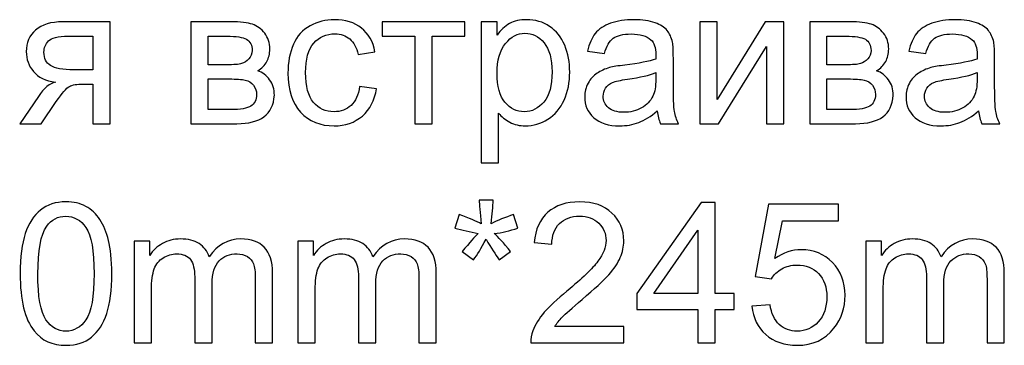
# Model space of a CAD drawing. Header units: centimetres. Extents: x -29.6 to 29.7, y -21 to 21.
# Tile 6 of 24: x 14.3 to 17.8, y -12.5 to -11.3. Entities that reach past the tile are written whole.
import ezdxf

# ---------------------------------------------------------------- set-up
doc = ezdxf.new("R2010")
doc.units = ezdxf.units.CM
doc.header["$MEASUREMENT"] = 0
doc.layers.add('06___PRT_ALL_SURFS', color=7, linetype='Continuous')

msp = doc.modelspace()

# ---------------------------------------------------------------- linework, layer by layer
at = {"layer": '06___PRT_ALL_SURFS'}
for points, knots in [([(14.62622, -11.33932), (14.62622, -11.33932), (14.62622, -11.6993), (14.62622, -11.6993), (14.62622, -11.6993), (14.56518, -11.6993), (14.56518, -11.6993), (14.56518, -11.6993), (14.56518, -11.55919), (14.56518, -11.55919), (14.56518, -11.55919), (14.53004, -11.55919), (14.53004, -11.55919), (14.50865, -11.55919), (14.49269, -11.56197), (14.48218, -11.56763), (14.47165, -11.57329), (14.45628, -11.59098), (14.43605, -11.62093), (14.43605, -11.62093), (14.38241, -11.6993), (14.38241, -11.6993), (14.38241, -11.6993), (14.30681, -11.6993), (14.30681, -11.6993), (14.30681, -11.6993), (14.3727, -11.60266), (14.3727, -11.60266), (14.39281, -11.57306), (14.41293, -11.55642), (14.43293, -11.5526), (14.39813, -11.54786), (14.37224, -11.53526), (14.35536, -11.51492), (14.33848, -11.49457), (14.33004, -11.47111), (14.33004, -11.44463), (14.33004, -11.4133), (14.34103, -11.38798), (14.3631, -11.36856), (14.38518, -11.34903), (14.4172, -11.33932), (14.45905, -11.33932), (14.45905, -11.33932), (14.62622, -11.33932), (14.62622, -11.33932)], [0, 0, 0, 0, 0.0666667, 0.0666667, 0.0666667, 0.1333333, 0.1333333, 0.1333333, 0.2, 0.2, 0.2, 0.2666667, 0.2666667, 0.2666667, 0.3333333, 0.3333333, 0.3333333, 0.4, 0.4, 0.4, 0.4666667, 0.4666667, 0.4666667, 0.5333333, 0.5333333, 0.5333333, 0.6, 0.6, 0.6, 0.6666667, 0.6666667, 0.6666667, 0.7333333, 0.7333333, 0.7333333, 0.8, 0.8, 0.8, 0.8666667, 0.8666667, 0.8666667, 0.9333333, 0.9333333, 0.9333333, 1, 1, 1, 1]), ([(14.91083, -11.33932), (14.91083, -11.33932), (15.05129, -11.33932), (15.05129, -11.33932), (15.08574, -11.33932), (15.1114, -11.3422), (15.12828, -11.34799), (15.14504, -11.35377), (15.15949, -11.36429), (15.17152, -11.37966), (15.18365, -11.39515), (15.18966, -11.41353), (15.18966, -11.43503), (15.18966, -11.45226), (15.18608, -11.46729), (15.17903, -11.48), (15.17186, -11.49283), (15.16123, -11.50359), (15.14689, -11.51214), (15.16377, -11.5178), (15.17776, -11.52833), (15.18897, -11.54382), (15.20007, -11.55919), (15.20562, -11.57757), (15.20562, -11.59873), (15.20342, -11.63283), (15.19117, -11.65815), (15.16909, -11.67456), (15.14701, -11.69109), (15.11487, -11.6993), (15.07279, -11.6993), (15.07279, -11.6993), (14.91083, -11.6993), (14.91083, -11.6993), (14.91083, -11.6993), (14.91083, -11.33932), (14.91083, -11.33932)], [0, 0, 0, 0, 0.0833333, 0.0833333, 0.0833333, 0.1666667, 0.1666667, 0.1666667, 0.25, 0.25, 0.25, 0.3333333, 0.3333333, 0.3333333, 0.4166667, 0.4166667, 0.4166667, 0.5, 0.5, 0.5, 0.5833333, 0.5833333, 0.5833333, 0.6666667, 0.6666667, 0.6666667, 0.75, 0.75, 0.75, 0.8333333, 0.8333333, 0.8333333, 0.9166667, 0.9166667, 0.9166667, 1, 1, 1, 1]), ([(15.50676, -11.56752), (15.50676, -11.56752), (15.56642, -11.57584), (15.56642, -11.57584), (15.55982, -11.61688), (15.54318, -11.6489), (15.51624, -11.67214), (15.48931, -11.69537), (15.45613, -11.70693), (15.41694, -11.70693), (15.36781, -11.70693), (15.32827, -11.69086), (15.29845, -11.65873), (15.26851, -11.62659), (15.25359, -11.58058), (15.25359, -11.5207), (15.25359, -11.48185), (15.26007, -11.44798), (15.2729, -11.41885), (15.28573, -11.38983), (15.30527, -11.36798), (15.33163, -11.35354), (15.35786, -11.33897), (15.38642, -11.33169), (15.4174, -11.33169), (15.45636, -11.33169), (15.48838, -11.34151), (15.51312, -11.36128), (15.53797, -11.38105), (15.55393, -11.40914), (15.56086, -11.44544), (15.56086, -11.44544), (15.50191, -11.45446), (15.50191, -11.45446), (15.49624, -11.43029), (15.4863, -11.41215), (15.47185, -11.39989), (15.45752, -11.38775), (15.44018, -11.38163), (15.41983, -11.38163), (15.38908, -11.38163), (15.36411, -11.39261), (15.3448, -11.41457), (15.32561, -11.43665), (15.31602, -11.47134), (15.31602, -11.51896), (15.31602, -11.56729), (15.32526, -11.60231), (15.34376, -11.62416), (15.36237, -11.64601), (15.38654, -11.65699), (15.41624, -11.65699), (15.44029, -11.65699), (15.46029, -11.64971), (15.47624, -11.63503), (15.49231, -11.62046), (15.50249, -11.59792), (15.50676, -11.56752)], [0, 0, 0, 0, 0.0526316, 0.0526316, 0.0526316, 0.1052632, 0.1052632, 0.1052632, 0.1578947, 0.1578947, 0.1578947, 0.2105263, 0.2105263, 0.2105263, 0.2631579, 0.2631579, 0.2631579, 0.3157895, 0.3157895, 0.3157895, 0.3684211, 0.3684211, 0.3684211, 0.4210526, 0.4210526, 0.4210526, 0.4736842, 0.4736842, 0.4736842, 0.5263158, 0.5263158, 0.5263158, 0.5789474, 0.5789474, 0.5789474, 0.6315789, 0.6315789, 0.6315789, 0.6842105, 0.6842105, 0.6842105, 0.7368421, 0.7368421, 0.7368421, 0.7894737, 0.7894737, 0.7894737, 0.8421053, 0.8421053, 0.8421053, 0.8947368, 0.8947368, 0.8947368, 0.9473684, 0.9473684, 0.9473684, 1, 1, 1, 1]), ([(15.58653, -11.33932), (15.58653, -11.33932), (15.87785, -11.33932), (15.87785, -11.33932), (15.87785, -11.33932), (15.87785, -11.38995), (15.87785, -11.38995), (15.87785, -11.38995), (15.76271, -11.38995), (15.76271, -11.38995), (15.76271, -11.38995), (15.76271, -11.6993), (15.76271, -11.6993), (15.76271, -11.6993), (15.70167, -11.6993), (15.70167, -11.6993), (15.70167, -11.6993), (15.70167, -11.38995), (15.70167, -11.38995), (15.70167, -11.38995), (15.58653, -11.38995), (15.58653, -11.38995), (15.58653, -11.38995), (15.58653, -11.33932), (15.58653, -11.33932)], [0, 0, 0, 0, 0.125, 0.125, 0.125, 0.25, 0.25, 0.25, 0.375, 0.375, 0.375, 0.5, 0.5, 0.5, 0.625, 0.625, 0.625, 0.75, 0.75, 0.75, 0.875, 0.875, 0.875, 1, 1, 1, 1]), ([(15.93612, -11.83733), (15.93612, -11.83733), (15.93612, -11.33932), (15.93612, -11.33932), (15.93612, -11.33932), (15.9916, -11.33932), (15.9916, -11.33932), (15.9916, -11.33932), (15.9916, -11.3866), (15.9916, -11.3866), (16.00467, -11.36833), (16.01947, -11.35457), (16.036, -11.34544), (16.05241, -11.33631), (16.07241, -11.33169), (16.09588, -11.33169), (16.12663, -11.33169), (16.15368, -11.33955), (16.17715, -11.35538), (16.20062, -11.3711), (16.2183, -11.39342), (16.23033, -11.42209), (16.24223, -11.45087), (16.24824, -11.48232), (16.24824, -11.51665), (16.24824, -11.5533), (16.24165, -11.58636), (16.22847, -11.61584), (16.21529, -11.6452), (16.19611, -11.66775), (16.17091, -11.68347), (16.14582, -11.69907), (16.11935, -11.70693), (16.0916, -11.70693), (16.07125, -11.70693), (16.05299, -11.70265), (16.03692, -11.6941), (16.02073, -11.68554), (16.00756, -11.6748), (15.99715, -11.66173), (15.99715, -11.66173), (15.99715, -11.83733), (15.99715, -11.83733), (15.99715, -11.83733), (15.93612, -11.83733), (15.93612, -11.83733)], [0, 0, 0, 0, 0.0666667, 0.0666667, 0.0666667, 0.1333333, 0.1333333, 0.1333333, 0.2, 0.2, 0.2, 0.2666667, 0.2666667, 0.2666667, 0.3333333, 0.3333333, 0.3333333, 0.4, 0.4, 0.4, 0.4666667, 0.4666667, 0.4666667, 0.5333333, 0.5333333, 0.5333333, 0.6, 0.6, 0.6, 0.6666667, 0.6666667, 0.6666667, 0.7333333, 0.7333333, 0.7333333, 0.8, 0.8, 0.8, 0.8666667, 0.8666667, 0.8666667, 0.9333333, 0.9333333, 0.9333333, 1, 1, 1, 1]), ([(16.55702, -11.65422), (16.53436, -11.67352), (16.51251, -11.68705), (16.49158, -11.69503), (16.47066, -11.703), (16.44824, -11.70693), (16.42419, -11.70693), (16.38465, -11.70693), (16.35425, -11.69734), (16.33298, -11.67803), (16.31171, -11.65884), (16.30107, -11.63422), (16.30107, -11.60428), (16.30107, -11.58671), (16.30512, -11.57064), (16.31309, -11.55607), (16.32119, -11.54151), (16.3317, -11.52995), (16.34465, -11.52116), (16.35772, -11.51237), (16.37228, -11.50567), (16.38858, -11.50116), (16.40061, -11.49804), (16.41876, -11.49503), (16.44292, -11.49203), (16.49216, -11.48625), (16.52858, -11.4792), (16.55181, -11.47111), (16.55205, -11.46278), (16.55216, -11.45746), (16.55216, -11.45526), (16.55216, -11.43053), (16.54638, -11.41307), (16.53482, -11.4029), (16.51922, -11.38914), (16.49598, -11.38232), (16.46523, -11.38232), (16.43644, -11.38232), (16.41517, -11.38741), (16.40153, -11.39746), (16.38777, -11.40752), (16.37771, -11.42532), (16.37113, -11.45099), (16.37113, -11.45099), (16.31147, -11.44266), (16.31147, -11.44266), (16.31691, -11.41711), (16.32581, -11.39642), (16.3383, -11.3807), (16.35078, -11.36498), (16.36882, -11.35296), (16.3924, -11.3444), (16.41586, -11.33596), (16.44326, -11.33169), (16.47424, -11.33169), (16.50499, -11.33169), (16.53008, -11.33527), (16.54939, -11.34255), (16.56858, -11.34983), (16.5828, -11.35885), (16.59181, -11.36984), (16.60083, -11.38082), (16.60719, -11.39469), (16.61089, -11.41145), (16.61285, -11.42185), (16.61389, -11.44058), (16.61389, -11.46752), (16.61389, -11.46752), (16.61389, -11.54844), (16.61389, -11.54844), (16.61389, -11.60497), (16.61517, -11.64069), (16.61771, -11.65584), (16.62014, -11.67098), (16.62522, -11.68543), (16.63262, -11.6993), (16.63262, -11.6993), (16.56881, -11.6993), (16.56881, -11.6993), (16.56268, -11.68647), (16.55875, -11.67144), (16.55702, -11.65422)], [0, 0, 0, 0, 0.037037, 0.037037, 0.037037, 0.0740741, 0.0740741, 0.0740741, 0.1111111, 0.1111111, 0.1111111, 0.1481481, 0.1481481, 0.1481481, 0.1851852, 0.1851852, 0.1851852, 0.2222222, 0.2222222, 0.2222222, 0.2592593, 0.2592593, 0.2592593, 0.2962963, 0.2962963, 0.2962963, 0.3333333, 0.3333333, 0.3333333, 0.3703704, 0.3703704, 0.3703704, 0.4074074, 0.4074074, 0.4074074, 0.4444444, 0.4444444, 0.4444444, 0.4814815, 0.4814815, 0.4814815, 0.5185185, 0.5185185, 0.5185185, 0.5555556, 0.5555556, 0.5555556, 0.5925926, 0.5925926, 0.5925926, 0.6296296, 0.6296296, 0.6296296, 0.6666667, 0.6666667, 0.6666667, 0.7037037, 0.7037037, 0.7037037, 0.7407407, 0.7407407, 0.7407407, 0.7777778, 0.7777778, 0.7777778, 0.8148148, 0.8148148, 0.8148148, 0.8518519, 0.8518519, 0.8518519, 0.8888889, 0.8888889, 0.8888889, 0.9259259, 0.9259259, 0.9259259, 0.962963, 0.962963, 0.962963, 1, 1, 1, 1]), ([(16.70765, -11.33932), (16.70765, -11.33932), (16.76868, -11.33932), (16.76868, -11.33932), (16.76868, -11.33932), (16.76868, -11.61388), (16.76868, -11.61388), (16.76868, -11.61388), (16.93827, -11.33932), (16.93827, -11.33932), (16.93827, -11.33932), (17.00382, -11.33932), (17.00382, -11.33932), (17.00382, -11.33932), (17.00382, -11.6993), (17.00382, -11.6993), (17.00382, -11.6993), (16.94278, -11.6993), (16.94278, -11.6993), (16.94278, -11.6993), (16.94278, -11.42648), (16.94278, -11.42648), (16.94278, -11.42648), (16.77342, -11.6993), (16.77342, -11.6993), (16.77342, -11.6993), (16.70765, -11.6993), (16.70765, -11.6993), (16.70765, -11.6993), (16.70765, -11.33932), (16.70765, -11.33932)], [0, 0, 0, 0, 0.1, 0.1, 0.1, 0.2, 0.2, 0.2, 0.3, 0.3, 0.3, 0.4, 0.4, 0.4, 0.5, 0.5, 0.5, 0.6, 0.6, 0.6, 0.7, 0.7, 0.7, 0.8, 0.8, 0.8, 0.9, 0.9, 0.9, 1, 1, 1, 1]), ([(17.09515, -11.33932), (17.09515, -11.33932), (17.23561, -11.33932), (17.23561, -11.33932), (17.27006, -11.33932), (17.29572, -11.3422), (17.3126, -11.34799), (17.32936, -11.35377), (17.34381, -11.36429), (17.35583, -11.37966), (17.36797, -11.39515), (17.37398, -11.41353), (17.37398, -11.43503), (17.37398, -11.45226), (17.3704, -11.46729), (17.36335, -11.48), (17.35618, -11.49283), (17.34555, -11.50359), (17.33121, -11.51214), (17.34809, -11.5178), (17.36208, -11.52833), (17.37329, -11.54382), (17.38439, -11.55919), (17.38994, -11.57757), (17.38994, -11.59873), (17.38774, -11.63283), (17.37549, -11.65815), (17.35341, -11.67456), (17.33132, -11.69109), (17.29919, -11.6993), (17.25711, -11.6993), (17.25711, -11.6993), (17.09515, -11.6993), (17.09515, -11.6993), (17.09515, -11.6993), (17.09515, -11.33932), (17.09515, -11.33932)], [0, 0, 0, 0, 0.0833333, 0.0833333, 0.0833333, 0.1666667, 0.1666667, 0.1666667, 0.25, 0.25, 0.25, 0.3333333, 0.3333333, 0.3333333, 0.4166667, 0.4166667, 0.4166667, 0.5, 0.5, 0.5, 0.5833333, 0.5833333, 0.5833333, 0.6666667, 0.6666667, 0.6666667, 0.75, 0.75, 0.75, 0.8333333, 0.8333333, 0.8333333, 0.9166667, 0.9166667, 0.9166667, 1, 1, 1, 1]), ([(17.69108, -11.65422), (17.66842, -11.67352), (17.64657, -11.68705), (17.62565, -11.69503), (17.60472, -11.703), (17.5823, -11.70693), (17.55825, -11.70693), (17.51872, -11.70693), (17.48831, -11.69734), (17.46704, -11.67803), (17.44577, -11.65884), (17.43514, -11.63422), (17.43514, -11.60428), (17.43514, -11.58671), (17.43918, -11.57064), (17.44716, -11.55607), (17.45525, -11.54151), (17.46577, -11.52995), (17.47872, -11.52116), (17.49178, -11.51237), (17.50635, -11.50567), (17.52265, -11.50116), (17.53467, -11.49804), (17.55282, -11.49503), (17.57698, -11.49203), (17.62623, -11.48625), (17.66264, -11.4792), (17.68588, -11.47111), (17.68611, -11.46278), (17.68623, -11.45746), (17.68623, -11.45526), (17.68623, -11.43053), (17.68044, -11.41307), (17.66889, -11.4029), (17.65328, -11.38914), (17.63004, -11.38232), (17.59929, -11.38232), (17.57051, -11.38232), (17.54923, -11.38741), (17.5356, -11.39746), (17.52184, -11.40752), (17.51178, -11.42532), (17.50519, -11.45099), (17.50519, -11.45099), (17.44554, -11.44266), (17.44554, -11.44266), (17.45097, -11.41711), (17.45988, -11.39642), (17.47236, -11.3807), (17.48485, -11.36498), (17.50288, -11.35296), (17.52646, -11.3444), (17.54993, -11.33596), (17.57733, -11.33169), (17.60831, -11.33169), (17.63906, -11.33169), (17.66415, -11.33527), (17.68345, -11.34255), (17.70264, -11.34983), (17.71686, -11.35885), (17.72588, -11.36984), (17.73489, -11.38082), (17.74125, -11.39469), (17.74495, -11.41145), (17.74692, -11.42185), (17.74796, -11.44058), (17.74796, -11.46752), (17.74796, -11.46752), (17.74796, -11.54844), (17.74796, -11.54844), (17.74796, -11.60497), (17.74923, -11.64069), (17.75177, -11.65584), (17.7542, -11.67098), (17.75928, -11.68543), (17.76669, -11.6993), (17.76669, -11.6993), (17.70287, -11.6993), (17.70287, -11.6993), (17.69674, -11.68647), (17.69281, -11.67144), (17.69108, -11.65422)], [0, 0, 0, 0, 0.037037, 0.037037, 0.037037, 0.0740741, 0.0740741, 0.0740741, 0.1111111, 0.1111111, 0.1111111, 0.1481481, 0.1481481, 0.1481481, 0.1851852, 0.1851852, 0.1851852, 0.2222222, 0.2222222, 0.2222222, 0.2592593, 0.2592593, 0.2592593, 0.2962963, 0.2962963, 0.2962963, 0.3333333, 0.3333333, 0.3333333, 0.3703704, 0.3703704, 0.3703704, 0.4074074, 0.4074074, 0.4074074, 0.4444444, 0.4444444, 0.4444444, 0.4814815, 0.4814815, 0.4814815, 0.5185185, 0.5185185, 0.5185185, 0.5555556, 0.5555556, 0.5555556, 0.5925926, 0.5925926, 0.5925926, 0.6296296, 0.6296296, 0.6296296, 0.6666667, 0.6666667, 0.6666667, 0.7037037, 0.7037037, 0.7037037, 0.7407407, 0.7407407, 0.7407407, 0.7777778, 0.7777778, 0.7777778, 0.8148148, 0.8148148, 0.8148148, 0.8518519, 0.8518519, 0.8518519, 0.8888889, 0.8888889, 0.8888889, 0.9259259, 0.9259259, 0.9259259, 0.962963, 0.962963, 0.962963, 1, 1, 1, 1]), ([(14.56518, -11.38995), (14.56518, -11.38995), (14.47848, -11.38995), (14.47848, -11.38995), (14.44217, -11.38995), (14.41871, -11.39562), (14.40819, -11.40694), (14.39767, -11.41827), (14.39247, -11.43157), (14.39247, -11.44671), (14.39247, -11.46821), (14.40021, -11.48405), (14.4157, -11.49411), (14.43108, -11.50417), (14.45848, -11.50925), (14.49778, -11.50925), (14.49778, -11.50925), (14.56518, -11.50925), (14.56518, -11.50925), (14.56518, -11.50925), (14.56518, -11.38995), (14.56518, -11.38995)], [0, 0, 0, 0, 0.1428571, 0.1428571, 0.1428571, 0.2857143, 0.2857143, 0.2857143, 0.4285714, 0.4285714, 0.4285714, 0.5714286, 0.5714286, 0.5714286, 0.7142857, 0.7142857, 0.7142857, 0.8571429, 0.8571429, 0.8571429, 1, 1, 1, 1]), ([(14.97187, -11.49122), (14.97187, -11.49122), (15.03661, -11.49122), (15.03661, -11.49122), (15.06239, -11.49122), (15.08019, -11.48983), (15.08978, -11.48717), (15.09949, -11.4844), (15.10817, -11.47897), (15.11579, -11.47064), (15.12342, -11.46243), (15.12724, -11.45249), (15.12724, -11.44093), (15.12724, -11.42185), (15.12053, -11.40868), (15.10724, -11.40116), (15.09383, -11.39365), (15.07094, -11.38995), (15.03857, -11.38995), (15.03857, -11.38995), (14.97187, -11.38995), (14.97187, -11.38995), (14.97187, -11.38995), (14.97187, -11.49122), (14.97187, -11.49122)], [0, 0, 0, 0, 0.125, 0.125, 0.125, 0.25, 0.25, 0.25, 0.375, 0.375, 0.375, 0.5, 0.5, 0.5, 0.625, 0.625, 0.625, 0.75, 0.75, 0.75, 0.875, 0.875, 0.875, 1, 1, 1, 1]), ([(15.9916, -11.52151), (15.9916, -11.56763), (16.00097, -11.60173), (16.01958, -11.62381), (16.03831, -11.6459), (16.06097, -11.65699), (16.08756, -11.65699), (16.1146, -11.65699), (16.13773, -11.64555), (16.15692, -11.62266), (16.17622, -11.59977), (16.18582, -11.56439), (16.18582, -11.51642), (16.18582, -11.47064), (16.17645, -11.43642), (16.15761, -11.41365), (16.13876, -11.39088), (16.11634, -11.37954), (16.09021, -11.37954), (16.06432, -11.37954), (16.04143, -11.39168), (16.02154, -11.41585), (16.00155, -11.44012), (15.9916, -11.47527), (15.9916, -11.52151)], [0, 0, 0, 0, 0.125, 0.125, 0.125, 0.25, 0.25, 0.25, 0.375, 0.375, 0.375, 0.5, 0.5, 0.5, 0.625, 0.625, 0.625, 0.75, 0.75, 0.75, 0.875, 0.875, 0.875, 1, 1, 1, 1]), ([(17.15619, -11.49122), (17.15619, -11.49122), (17.22093, -11.49122), (17.22093, -11.49122), (17.2467, -11.49122), (17.26451, -11.48983), (17.2741, -11.48717), (17.28381, -11.4844), (17.29249, -11.47897), (17.30011, -11.47064), (17.30774, -11.46243), (17.31156, -11.45249), (17.31156, -11.44093), (17.31156, -11.42185), (17.30485, -11.40868), (17.29156, -11.40116), (17.27815, -11.39365), (17.25526, -11.38995), (17.22289, -11.38995), (17.22289, -11.38995), (17.15619, -11.38995), (17.15619, -11.38995), (17.15619, -11.38995), (17.15619, -11.49122), (17.15619, -11.49122)], [0, 0, 0, 0, 0.125, 0.125, 0.125, 0.25, 0.25, 0.25, 0.375, 0.375, 0.375, 0.5, 0.5, 0.5, 0.625, 0.625, 0.625, 0.75, 0.75, 0.75, 0.875, 0.875, 0.875, 1, 1, 1, 1]), ([(16.55216, -11.51896), (16.52996, -11.52798), (16.49667, -11.53561), (16.45228, -11.54185), (16.42708, -11.54544), (16.40928, -11.54948), (16.39887, -11.55399), (16.38847, -11.5585), (16.38049, -11.56509), (16.37483, -11.57364), (16.36916, -11.58231), (16.36627, -11.59191), (16.36627, -11.60254), (16.36627, -11.61861), (16.3724, -11.63214), (16.38477, -11.64289), (16.39714, -11.65364), (16.41517, -11.65907), (16.43887, -11.65907), (16.46234, -11.65907), (16.48326, -11.65399), (16.50164, -11.6437), (16.51991, -11.63353), (16.53343, -11.61954), (16.54199, -11.60185), (16.54858, -11.58809), (16.55181, -11.56787), (16.55181, -11.54116), (16.55181, -11.54116), (16.55216, -11.51896), (16.55216, -11.51896)], [0, 0, 0, 0, 0.1, 0.1, 0.1, 0.2, 0.2, 0.2, 0.3, 0.3, 0.3, 0.4, 0.4, 0.4, 0.5, 0.5, 0.5, 0.6, 0.6, 0.6, 0.7, 0.7, 0.7, 0.8, 0.8, 0.8, 0.9, 0.9, 0.9, 1, 1, 1, 1]), ([(17.68623, -11.51896), (17.66403, -11.52798), (17.63074, -11.53561), (17.58635, -11.54185), (17.56115, -11.54544), (17.54334, -11.54948), (17.53293, -11.55399), (17.52253, -11.5585), (17.51456, -11.56509), (17.50889, -11.57364), (17.50322, -11.58231), (17.50034, -11.59191), (17.50034, -11.60254), (17.50034, -11.61861), (17.50646, -11.63214), (17.51883, -11.64289), (17.5312, -11.65364), (17.54923, -11.65907), (17.57294, -11.65907), (17.5964, -11.65907), (17.61733, -11.65399), (17.63571, -11.6437), (17.65397, -11.63353), (17.6675, -11.61954), (17.67605, -11.60185), (17.68264, -11.58809), (17.68588, -11.56787), (17.68588, -11.54116), (17.68588, -11.54116), (17.68623, -11.51896), (17.68623, -11.51896)], [0, 0, 0, 0, 0.1, 0.1, 0.1, 0.2, 0.2, 0.2, 0.3, 0.3, 0.3, 0.4, 0.4, 0.4, 0.5, 0.5, 0.5, 0.6, 0.6, 0.6, 0.7, 0.7, 0.7, 0.8, 0.8, 0.8, 0.9, 0.9, 0.9, 1, 1, 1, 1]), ([(14.97187, -11.64936), (14.97187, -11.64936), (15.05198, -11.64936), (15.05198, -11.64936), (15.08643, -11.64936), (15.11013, -11.64532), (15.12296, -11.63734), (15.13579, -11.62925), (15.1425, -11.61549), (15.14319, -11.59572), (15.14319, -11.58428), (15.13949, -11.57353), (15.13209, -11.5637), (15.12458, -11.55388), (15.11487, -11.54763), (15.10296, -11.54509), (15.09106, -11.54243), (15.07187, -11.54116), (15.04551, -11.54116), (15.04551, -11.54116), (14.97187, -11.54116), (14.97187, -11.54116), (14.97187, -11.54116), (14.97187, -11.64936), (14.97187, -11.64936)], [0, 0, 0, 0, 0.125, 0.125, 0.125, 0.25, 0.25, 0.25, 0.375, 0.375, 0.375, 0.5, 0.5, 0.5, 0.625, 0.625, 0.625, 0.75, 0.75, 0.75, 0.875, 0.875, 0.875, 1, 1, 1, 1]), ([(17.15619, -11.64936), (17.15619, -11.64936), (17.2363, -11.64936), (17.2363, -11.64936), (17.27075, -11.64936), (17.29445, -11.64532), (17.30728, -11.63734), (17.32011, -11.62925), (17.32682, -11.61549), (17.32751, -11.59572), (17.32751, -11.58428), (17.32381, -11.57353), (17.31641, -11.5637), (17.3089, -11.55388), (17.29919, -11.54763), (17.28728, -11.54509), (17.27538, -11.54243), (17.25618, -11.54116), (17.22982, -11.54116), (17.22982, -11.54116), (17.15619, -11.54116), (17.15619, -11.54116), (17.15619, -11.54116), (17.15619, -11.64936), (17.15619, -11.64936)], [0, 0, 0, 0, 0.125, 0.125, 0.125, 0.25, 0.25, 0.25, 0.375, 0.375, 0.375, 0.5, 0.5, 0.5, 0.625, 0.625, 0.625, 0.75, 0.75, 0.75, 0.875, 0.875, 0.875, 1, 1, 1, 1]), ([(14.30852, -12.22911), (14.30852, -12.1705), (14.31454, -12.1231), (14.32656, -12.08727), (14.3387, -12.05131), (14.35662, -12.02369), (14.38043, -12.00438), (14.40413, -11.98507), (14.43407, -11.97548), (14.47014, -11.97548), (14.49673, -11.97548), (14.52008, -11.9808), (14.54031, -11.99155), (14.56042, -12.0023), (14.57707, -12.01779), (14.59002, -12.03802), (14.60297, -12.05814), (14.61314, -12.08276), (14.62054, -12.11177), (14.62805, -12.14079), (14.63175, -12.17998), (14.63175, -12.22911), (14.63175, -12.28738), (14.62574, -12.33454), (14.61384, -12.37038), (14.60192, -12.40633), (14.58401, -12.43396), (14.56019, -12.45338), (14.5365, -12.4728), (14.50644, -12.48252), (14.47014, -12.48252), (14.42239, -12.48252), (14.38482, -12.46552), (14.35754, -12.43142), (14.32482, -12.3898), (14.30852, -12.3224), (14.30852, -12.22911)], [0, 0, 0, 0, 0.0833333, 0.0833333, 0.0833333, 0.1666667, 0.1666667, 0.1666667, 0.25, 0.25, 0.25, 0.3333333, 0.3333333, 0.3333333, 0.4166667, 0.4166667, 0.4166667, 0.5, 0.5, 0.5, 0.5833333, 0.5833333, 0.5833333, 0.6666667, 0.6666667, 0.6666667, 0.75, 0.75, 0.75, 0.8333333, 0.8333333, 0.8333333, 0.9166667, 0.9166667, 0.9166667, 1, 1, 1, 1]), ([(15.84224, -12.06842), (15.84224, -12.06842), (15.85772, -12.02057), (15.85772, -12.02057), (15.89356, -12.03317), (15.91946, -12.04403), (15.93576, -12.05328), (15.93148, -12.01259), (15.92917, -11.98449), (15.92894, -11.96924), (15.92894, -11.96924), (15.97819, -11.96924), (15.97819, -11.96924), (15.97749, -11.99155), (15.97495, -12.01941), (15.97032, -12.05293), (15.99356, -12.04126), (16.02015, -12.03039), (16.05009, -12.02057), (16.05009, -12.02057), (16.06558, -12.06842), (16.06558, -12.06842), (16.03703, -12.0779), (16.00905, -12.08426), (15.98154, -12.08738), (15.9953, -12.09929), (16.0146, -12.12068), (16.03957, -12.15131), (16.03957, -12.15131), (15.99911, -12.1801), (15.99911, -12.1801), (15.98605, -12.16229), (15.97055, -12.13802), (15.95275, -12.10738), (15.93599, -12.13917), (15.92131, -12.16345), (15.90871, -12.1801), (15.90871, -12.1801), (15.86894, -12.15131), (15.86894, -12.15131), (15.89495, -12.11906), (15.91368, -12.09779), (15.92489, -12.08738), (15.89587, -12.08172), (15.86836, -12.07536), (15.84224, -12.06842)], [0, 0, 0, 0, 0.0666667, 0.0666667, 0.0666667, 0.1333333, 0.1333333, 0.1333333, 0.2, 0.2, 0.2, 0.2666667, 0.2666667, 0.2666667, 0.3333333, 0.3333333, 0.3333333, 0.4, 0.4, 0.4, 0.4666667, 0.4666667, 0.4666667, 0.5333333, 0.5333333, 0.5333333, 0.6, 0.6, 0.6, 0.6666667, 0.6666667, 0.6666667, 0.7333333, 0.7333333, 0.7333333, 0.8, 0.8, 0.8, 0.8666667, 0.8666667, 0.8666667, 0.9333333, 0.9333333, 0.9333333, 1, 1, 1, 1]), ([(16.43956, -12.41593), (16.43956, -12.41593), (16.43956, -12.47419), (16.43956, -12.47419), (16.43956, -12.47419), (16.11078, -12.47419), (16.11078, -12.47419), (16.11032, -12.45951), (16.11275, -12.44541), (16.11795, -12.43177), (16.12639, -12.40945), (16.13991, -12.38737), (16.15853, -12.36575), (16.17714, -12.34414), (16.20373, -12.31917), (16.23829, -12.29084), (16.29205, -12.24657), (16.32858, -12.21154), (16.34765, -12.18564), (16.36684, -12.15975), (16.37644, -12.13524), (16.37644, -12.11212), (16.37644, -12.08796), (16.36777, -12.06761), (16.35043, -12.05097), (16.33309, -12.03443), (16.31043, -12.02611), (16.28257, -12.02611), (16.25309, -12.02611), (16.22951, -12.0349), (16.21182, -12.05247), (16.19413, -12.06993), (16.18523, -12.0942), (16.185, -12.1253), (16.185, -12.1253), (16.12257, -12.11906), (16.12257, -12.11906), (16.12685, -12.07235), (16.14303, -12.03675), (16.17101, -12.01224), (16.1991, -11.98774), (16.23667, -11.97548), (16.28396, -11.97548), (16.33158, -11.97548), (16.36938, -11.98866), (16.39713, -12.01513), (16.42499, -12.04161), (16.43886, -12.07444), (16.43886, -12.11351), (16.43886, -12.13339), (16.43482, -12.15293), (16.42661, -12.17212), (16.41852, -12.19143), (16.40499, -12.21166), (16.38615, -12.23293), (16.36719, -12.25408), (16.33586, -12.28333), (16.29216, -12.32032), (16.25552, -12.35107), (16.23193, -12.37188), (16.22153, -12.38286), (16.21112, -12.39385), (16.20257, -12.40483), (16.19575, -12.41593), (16.19575, -12.41593), (16.43956, -12.41593), (16.43956, -12.41593)], [0, 0, 0, 0, 0.0454545, 0.0454545, 0.0454545, 0.0909091, 0.0909091, 0.0909091, 0.1363636, 0.1363636, 0.1363636, 0.1818182, 0.1818182, 0.1818182, 0.2272727, 0.2272727, 0.2272727, 0.2727273, 0.2727273, 0.2727273, 0.3181818, 0.3181818, 0.3181818, 0.3636364, 0.3636364, 0.3636364, 0.4090909, 0.4090909, 0.4090909, 0.4545455, 0.4545455, 0.4545455, 0.5, 0.5, 0.5, 0.5454545, 0.5454545, 0.5454545, 0.5909091, 0.5909091, 0.5909091, 0.6363636, 0.6363636, 0.6363636, 0.6818182, 0.6818182, 0.6818182, 0.7272727, 0.7272727, 0.7272727, 0.7727273, 0.7727273, 0.7727273, 0.8181818, 0.8181818, 0.8181818, 0.8636364, 0.8636364, 0.8636364, 0.9090909, 0.9090909, 0.9090909, 0.9545455, 0.9545455, 0.9545455, 1, 1, 1, 1]), ([(16.70047, -12.47419), (16.70047, -12.47419), (16.70047, -12.35558), (16.70047, -12.35558), (16.70047, -12.35558), (16.48476, -12.35558), (16.48476, -12.35558), (16.48476, -12.35558), (16.48476, -12.2994), (16.48476, -12.2994), (16.48476, -12.2994), (16.71157, -11.97756), (16.71157, -11.97756), (16.71157, -11.97756), (16.76151, -11.97756), (16.76151, -11.97756), (16.76151, -11.97756), (16.76151, -12.2994), (16.76151, -12.2994), (16.76151, -12.2994), (16.82879, -12.2994), (16.82879, -12.2994), (16.82879, -12.2994), (16.82879, -12.35558), (16.82879, -12.35558), (16.82879, -12.35558), (16.76151, -12.35558), (16.76151, -12.35558), (16.76151, -12.35558), (16.76151, -12.47419), (16.76151, -12.47419), (16.76151, -12.47419), (16.70047, -12.47419), (16.70047, -12.47419)], [0, 0, 0, 0, 0.0909091, 0.0909091, 0.0909091, 0.1818182, 0.1818182, 0.1818182, 0.2727273, 0.2727273, 0.2727273, 0.3636364, 0.3636364, 0.3636364, 0.4545455, 0.4545455, 0.4545455, 0.5454545, 0.5454545, 0.5454545, 0.6363636, 0.6363636, 0.6363636, 0.7272727, 0.7272727, 0.7272727, 0.8181818, 0.8181818, 0.8181818, 0.9090909, 0.9090909, 0.9090909, 1, 1, 1, 1]), ([(16.89133, -12.34379), (16.89133, -12.34379), (16.95514, -12.33894), (16.95514, -12.33894), (16.95988, -12.37003), (16.97086, -12.39338), (16.98797, -12.40911), (17.00508, -12.42471), (17.02601, -12.43258), (17.05063, -12.43258), (17.08034, -12.43258), (17.10519, -12.42147), (17.12542, -12.39939), (17.14554, -12.3772), (17.1556, -12.34784), (17.1556, -12.3113), (17.1556, -12.27651), (17.146, -12.24911), (17.1267, -12.229), (17.10739, -12.20888), (17.08185, -12.19882), (17.05005, -12.19882), (17.03028, -12.19882), (17.0126, -12.20333), (16.99688, -12.21235), (16.98127, -12.22137), (16.96902, -12.23304), (16.96, -12.24738), (16.96, -12.24738), (16.90243, -12.23906), (16.90243, -12.23906), (16.90243, -12.23906), (16.95029, -11.9838), (16.95029, -11.9838), (16.95029, -11.9838), (17.19652, -11.9838), (17.19652, -11.9838), (17.19652, -11.9838), (17.19652, -12.04207), (17.19652, -12.04207), (17.19652, -12.04207), (16.99895, -12.04207), (16.99895, -12.04207), (16.99895, -12.04207), (16.97248, -12.17605), (16.97248, -12.17605), (17.00219, -12.15513), (17.0334, -12.14472), (17.06601, -12.14472), (17.10924, -12.14472), (17.14577, -12.15975), (17.17548, -12.18981), (17.20519, -12.21986), (17.22011, -12.25848), (17.22011, -12.30564), (17.22011, -12.35061), (17.20704, -12.38945), (17.18091, -12.42217), (17.14913, -12.4624), (17.10566, -12.48252), (17.05063, -12.48252), (17.00555, -12.48252), (16.96879, -12.4698), (16.94023, -12.44448), (16.91167, -12.41916), (16.89538, -12.38564), (16.89133, -12.34379)], [0, 0, 0, 0, 0.0454545, 0.0454545, 0.0454545, 0.0909091, 0.0909091, 0.0909091, 0.1363636, 0.1363636, 0.1363636, 0.1818182, 0.1818182, 0.1818182, 0.2272727, 0.2272727, 0.2272727, 0.2727273, 0.2727273, 0.2727273, 0.3181818, 0.3181818, 0.3181818, 0.3636364, 0.3636364, 0.3636364, 0.4090909, 0.4090909, 0.4090909, 0.4545455, 0.4545455, 0.4545455, 0.5, 0.5, 0.5, 0.5454545, 0.5454545, 0.5454545, 0.5909091, 0.5909091, 0.5909091, 0.6363636, 0.6363636, 0.6363636, 0.6818182, 0.6818182, 0.6818182, 0.7272727, 0.7272727, 0.7272727, 0.7727273, 0.7727273, 0.7727273, 0.8181818, 0.8181818, 0.8181818, 0.8636364, 0.8636364, 0.8636364, 0.9090909, 0.9090909, 0.9090909, 0.9545455, 0.9545455, 0.9545455, 1, 1, 1, 1]), ([(14.37095, -12.22934), (14.37095, -12.31108), (14.38043, -12.36541), (14.39951, -12.39223), (14.41858, -12.41916), (14.44217, -12.43258), (14.47014, -12.43258), (14.49811, -12.43258), (14.5217, -12.41905), (14.54077, -12.39211), (14.55984, -12.36506), (14.56933, -12.31085), (14.56933, -12.22934), (14.56933, -12.14761), (14.55984, -12.09328), (14.54077, -12.06646), (14.52182, -12.03952), (14.498, -12.02611), (14.46945, -12.02611), (14.44147, -12.02611), (14.41904, -12.03802), (14.40228, -12.06172), (14.38136, -12.09189), (14.37095, -12.14784), (14.37095, -12.22934)], [0, 0, 0, 0, 0.125, 0.125, 0.125, 0.25, 0.25, 0.25, 0.375, 0.375, 0.375, 0.5, 0.5, 0.5, 0.625, 0.625, 0.625, 0.75, 0.75, 0.75, 0.875, 0.875, 0.875, 1, 1, 1, 1]), ([(16.70047, -12.2994), (16.70047, -12.2994), (16.70047, -12.07594), (16.70047, -12.07594), (16.70047, -12.07594), (16.54476, -12.2994), (16.54476, -12.2994), (16.54476, -12.2994), (16.70047, -12.2994), (16.70047, -12.2994)], [0, 0, 0, 0, 0.3333333, 0.3333333, 0.3333333, 0.6666667, 0.6666667, 0.6666667, 1, 1, 1, 1]), ([(14.71094, -12.47419), (14.71094, -12.47419), (14.71094, -12.1142), (14.71094, -12.1142), (14.71094, -12.1142), (14.76573, -12.1142), (14.76573, -12.1142), (14.76573, -12.1142), (14.76573, -12.16507), (14.76573, -12.16507), (14.77695, -12.14749), (14.79198, -12.13328), (14.81071, -12.12264), (14.82943, -12.11189), (14.8507, -12.10657), (14.87463, -12.10657), (14.90122, -12.10657), (14.92307, -12.11212), (14.94006, -12.1231), (14.95706, -12.1342), (14.96908, -12.14958), (14.97601, -12.16946), (15.00469, -12.1275), (15.0418, -12.10657), (15.08757, -12.10657), (15.12341, -12.10657), (15.15104, -12.1164), (15.17023, -12.13617), (15.18953, -12.15593), (15.19925, -12.18634), (15.19925, -12.22738), (15.19925, -12.22738), (15.19925, -12.47419), (15.19925, -12.47419), (15.19925, -12.47419), (15.13821, -12.47419), (15.13821, -12.47419), (15.13821, -12.47419), (15.13821, -12.24761), (15.13821, -12.24761), (15.13821, -12.22333), (15.13613, -12.20576), (15.1322, -12.19501), (15.12827, -12.18426), (15.1211, -12.1757), (15.11058, -12.16911), (15.10018, -12.16253), (15.08792, -12.15929), (15.07393, -12.15929), (15.0485, -12.15929), (15.02746, -12.16773), (15.0107, -12.18449), (14.99393, -12.20137), (14.98561, -12.2283), (14.98561, -12.26529), (14.98561, -12.26529), (14.98561, -12.47419), (14.98561, -12.47419), (14.98561, -12.47419), (14.92457, -12.47419), (14.92457, -12.47419), (14.92457, -12.47419), (14.92457, -12.24056), (14.92457, -12.24056), (14.92457, -12.21351), (14.9196, -12.19316), (14.90966, -12.17963), (14.89972, -12.16611), (14.88342, -12.15929), (14.86088, -12.15929), (14.84377, -12.15929), (14.82793, -12.1638), (14.81336, -12.17281), (14.7988, -12.18183), (14.78828, -12.19501), (14.78169, -12.21247), (14.77521, -12.22981), (14.77198, -12.25489), (14.77198, -12.28761), (14.77198, -12.28761), (14.77198, -12.47419), (14.77198, -12.47419), (14.77198, -12.47419), (14.71094, -12.47419), (14.71094, -12.47419)], [0, 0, 0, 0, 0.0357143, 0.0357143, 0.0357143, 0.0714286, 0.0714286, 0.0714286, 0.1071429, 0.1071429, 0.1071429, 0.1428571, 0.1428571, 0.1428571, 0.1785714, 0.1785714, 0.1785714, 0.2142857, 0.2142857, 0.2142857, 0.25, 0.25, 0.25, 0.2857143, 0.2857143, 0.2857143, 0.3214286, 0.3214286, 0.3214286, 0.3571429, 0.3571429, 0.3571429, 0.3928571, 0.3928571, 0.3928571, 0.4285714, 0.4285714, 0.4285714, 0.4642857, 0.4642857, 0.4642857, 0.5, 0.5, 0.5, 0.5357143, 0.5357143, 0.5357143, 0.5714286, 0.5714286, 0.5714286, 0.6071429, 0.6071429, 0.6071429, 0.6428571, 0.6428571, 0.6428571, 0.6785714, 0.6785714, 0.6785714, 0.7142857, 0.7142857, 0.7142857, 0.75, 0.75, 0.75, 0.7857143, 0.7857143, 0.7857143, 0.8214286, 0.8214286, 0.8214286, 0.8571429, 0.8571429, 0.8571429, 0.8928571, 0.8928571, 0.8928571, 0.9285714, 0.9285714, 0.9285714, 0.9642857, 0.9642857, 0.9642857, 1, 1, 1, 1]), ([(15.28873, -12.47419), (15.28873, -12.47419), (15.28873, -12.1142), (15.28873, -12.1142), (15.28873, -12.1142), (15.34352, -12.1142), (15.34352, -12.1142), (15.34352, -12.1142), (15.34352, -12.16507), (15.34352, -12.16507), (15.35473, -12.14749), (15.36977, -12.13328), (15.38849, -12.12264), (15.40722, -12.11189), (15.42849, -12.10657), (15.45242, -12.10657), (15.47901, -12.10657), (15.50086, -12.11212), (15.51785, -12.1231), (15.53484, -12.1342), (15.54687, -12.14958), (15.5538, -12.16946), (15.58247, -12.1275), (15.61958, -12.10657), (15.66536, -12.10657), (15.7012, -12.10657), (15.72883, -12.1164), (15.74801, -12.13617), (15.76732, -12.15593), (15.77704, -12.18634), (15.77704, -12.22738), (15.77704, -12.22738), (15.77704, -12.47419), (15.77704, -12.47419), (15.77704, -12.47419), (15.71599, -12.47419), (15.71599, -12.47419), (15.71599, -12.47419), (15.71599, -12.24761), (15.71599, -12.24761), (15.71599, -12.22333), (15.71392, -12.20576), (15.70999, -12.19501), (15.70605, -12.18426), (15.69888, -12.1757), (15.68837, -12.16911), (15.67796, -12.16253), (15.66571, -12.15929), (15.65172, -12.15929), (15.62628, -12.15929), (15.60524, -12.16773), (15.58848, -12.18449), (15.57172, -12.20137), (15.5634, -12.2283), (15.5634, -12.26529), (15.5634, -12.26529), (15.5634, -12.47419), (15.5634, -12.47419), (15.5634, -12.47419), (15.50236, -12.47419), (15.50236, -12.47419), (15.50236, -12.47419), (15.50236, -12.24056), (15.50236, -12.24056), (15.50236, -12.21351), (15.49739, -12.19316), (15.48745, -12.17963), (15.47751, -12.16611), (15.46121, -12.15929), (15.43866, -12.15929), (15.42155, -12.15929), (15.40572, -12.1638), (15.39115, -12.17281), (15.37658, -12.18183), (15.36606, -12.19501), (15.35947, -12.21247), (15.353, -12.22981), (15.34976, -12.25489), (15.34976, -12.28761), (15.34976, -12.28761), (15.34976, -12.47419), (15.34976, -12.47419), (15.34976, -12.47419), (15.28873, -12.47419), (15.28873, -12.47419)], [0, 0, 0, 0, 0.0357143, 0.0357143, 0.0357143, 0.0714286, 0.0714286, 0.0714286, 0.1071429, 0.1071429, 0.1071429, 0.1428571, 0.1428571, 0.1428571, 0.1785714, 0.1785714, 0.1785714, 0.2142857, 0.2142857, 0.2142857, 0.25, 0.25, 0.25, 0.2857143, 0.2857143, 0.2857143, 0.3214286, 0.3214286, 0.3214286, 0.3571429, 0.3571429, 0.3571429, 0.3928571, 0.3928571, 0.3928571, 0.4285714, 0.4285714, 0.4285714, 0.4642857, 0.4642857, 0.4642857, 0.5, 0.5, 0.5, 0.5357143, 0.5357143, 0.5357143, 0.5714286, 0.5714286, 0.5714286, 0.6071429, 0.6071429, 0.6071429, 0.6428571, 0.6428571, 0.6428571, 0.6785714, 0.6785714, 0.6785714, 0.7142857, 0.7142857, 0.7142857, 0.75, 0.75, 0.75, 0.7857143, 0.7857143, 0.7857143, 0.8214286, 0.8214286, 0.8214286, 0.8571429, 0.8571429, 0.8571429, 0.8928571, 0.8928571, 0.8928571, 0.9285714, 0.9285714, 0.9285714, 0.9642857, 0.9642857, 0.9642857, 1, 1, 1, 1]), ([(17.29374, -12.47419), (17.29374, -12.47419), (17.29374, -12.1142), (17.29374, -12.1142), (17.29374, -12.1142), (17.34854, -12.1142), (17.34854, -12.1142), (17.34854, -12.1142), (17.34854, -12.16507), (17.34854, -12.16507), (17.35975, -12.14749), (17.37478, -12.13328), (17.39351, -12.12264), (17.41224, -12.11189), (17.43351, -12.10657), (17.45743, -12.10657), (17.48403, -12.10657), (17.50588, -12.11212), (17.52287, -12.1231), (17.53986, -12.1342), (17.55189, -12.14958), (17.55882, -12.16946), (17.58749, -12.1275), (17.6246, -12.10657), (17.67038, -12.10657), (17.70621, -12.10657), (17.73384, -12.1164), (17.75303, -12.13617), (17.77234, -12.15593), (17.78205, -12.18634), (17.78205, -12.22738), (17.78205, -12.22738), (17.78205, -12.47419), (17.78205, -12.47419), (17.78205, -12.47419), (17.72101, -12.47419), (17.72101, -12.47419), (17.72101, -12.47419), (17.72101, -12.24761), (17.72101, -12.24761), (17.72101, -12.22333), (17.71893, -12.20576), (17.715, -12.19501), (17.71107, -12.18426), (17.7039, -12.1757), (17.69338, -12.16911), (17.68298, -12.16253), (17.67072, -12.15929), (17.65674, -12.15929), (17.6313, -12.15929), (17.61026, -12.16773), (17.5935, -12.18449), (17.57674, -12.20137), (17.56842, -12.2283), (17.56842, -12.26529), (17.56842, -12.26529), (17.56842, -12.47419), (17.56842, -12.47419), (17.56842, -12.47419), (17.50737, -12.47419), (17.50737, -12.47419), (17.50737, -12.47419), (17.50737, -12.24056), (17.50737, -12.24056), (17.50737, -12.21351), (17.50241, -12.19316), (17.49246, -12.17963), (17.48252, -12.16611), (17.46622, -12.15929), (17.44368, -12.15929), (17.42657, -12.15929), (17.41073, -12.1638), (17.39617, -12.17281), (17.3816, -12.18183), (17.37108, -12.19501), (17.36449, -12.21247), (17.35802, -12.22981), (17.35478, -12.25489), (17.35478, -12.28761), (17.35478, -12.28761), (17.35478, -12.47419), (17.35478, -12.47419), (17.35478, -12.47419), (17.29374, -12.47419), (17.29374, -12.47419)], [0, 0, 0, 0, 0.0357143, 0.0357143, 0.0357143, 0.0714286, 0.0714286, 0.0714286, 0.1071429, 0.1071429, 0.1071429, 0.1428571, 0.1428571, 0.1428571, 0.1785714, 0.1785714, 0.1785714, 0.2142857, 0.2142857, 0.2142857, 0.25, 0.25, 0.25, 0.2857143, 0.2857143, 0.2857143, 0.3214286, 0.3214286, 0.3214286, 0.3571429, 0.3571429, 0.3571429, 0.3928571, 0.3928571, 0.3928571, 0.4285714, 0.4285714, 0.4285714, 0.4642857, 0.4642857, 0.4642857, 0.5, 0.5, 0.5, 0.5357143, 0.5357143, 0.5357143, 0.5714286, 0.5714286, 0.5714286, 0.6071429, 0.6071429, 0.6071429, 0.6428571, 0.6428571, 0.6428571, 0.6785714, 0.6785714, 0.6785714, 0.7142857, 0.7142857, 0.7142857, 0.75, 0.75, 0.75, 0.7857143, 0.7857143, 0.7857143, 0.8214286, 0.8214286, 0.8214286, 0.8571429, 0.8571429, 0.8571429, 0.8928571, 0.8928571, 0.8928571, 0.9285714, 0.9285714, 0.9285714, 0.9642857, 0.9642857, 0.9642857, 1, 1, 1, 1])]:
    msp.add_open_spline(points, degree=3, knots=knots, dxfattribs=at)

doc.saveas('drawing.dxf')
